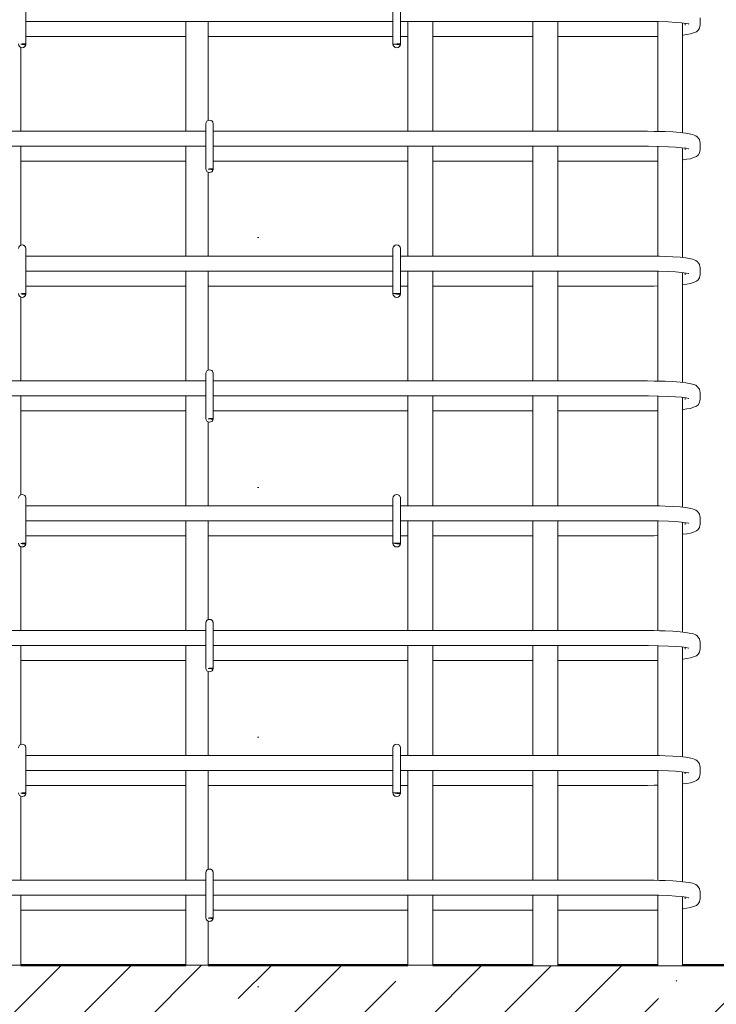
# Model space of a CAD drawing. Header units: millimetres. Extents: x 16773 to 28581, y -118926 to 7806.
# Tile 5 of 35: x 20994 to 21552, y -191 to 597. Entities that reach past the tile are written whole.
import ezdxf

# ---------------------------------------------------------------- set-up
doc = ezdxf.new("R2010")
doc.units = ezdxf.units.MM
doc.linetypes.add('ADSK_Линия разреза', pattern=[400, 0, -200, 0, -200])
doc.linetypes.add('ADSK_Пунктирная_п5', pattern=[100, 0, -100])
for name, color, linetype, lineweight in [('A-FLOR-____-MCUT', 192, 'Continuous', 50), ('A-FLOR-____-PATT', 8, 'Continuous', 50), ('G-____-____-SYMB', 111, 'ADSK_Пунктирная_п5', 20), ('S-RBAR-____-OTLN', 171, 'Continuous', 100)]:
    doc.layers.add(name, color=color, linetype=linetype, lineweight=lineweight)

msp = doc.modelspace()

# ---------------------------------------------------------------- hatches: boundary and pattern name
at = {"layer": 'A-FLOR-____-PATT', "lineweight": 9}
h = msp.add_hatch(dxfattribs=at)
h.set_pattern_fill('FP_1', color=256, style=0, pattern_type=2)
h.set_pattern_definition([(45, (21084.41, 21450), (-56.1266, 56.1266), []), (45, (21140.536, 21450), (-56.1266, 56.1266), [99.219, -19.844, 0.8382, -19.006])])
h.paths.add_polyline_path([(21951.2587, -360), (21994.56, -360), (21994.56, -288.1543), (21951.2587, -246.25), (21994.56, -232.5), (21994.56, -160), (21524.5603, -160), (21524.5603, -160.5797), (21504.5603, -160.5797), (21504.5603, -160), (21424.5603, -160), (21424.5603, -160.5797), (21404.5603, -160.5797), (21404.5603, -160), (20824.5603, -160), (20824.5603, -160.5797), (20804.5603, -160.5797), (20804.5603, -160), (20724.5603, -160), (20724.5603, -160.5797), (20704.5603, -160.5797), (20704.5603, -160), (20624.5603, -160), (20624.5603, -160.5797), (20604.5603, -160.5797), (20604.5603, -160), (19954.56, -160), (19954.56, -231.8457), (19997.8612, -273.75), (19954.56, -287.5), (19954.56, -360), (21551.9404, -360)])
at = {"layer": 'S-RBAR-____-OTLN', "lineweight": 20}
for points in [[(20997.8622, 577.302), (20998.458, 578), (20994.5603, 577.7367), (20995.5603, 577.605)], [(21297.8622, 577.302), (21298.458, 578), (21292.9951, 577.9427), (21295.5603, 577.605)], [(21147.8622, 477.302), (21148.458, 478), (21144.5603, 477.7367), (21145.5603, 477.605)], [(20997.8622, 377.302), (20998.458, 378), (20994.5603, 377.7367), (20995.5603, 377.605)], [(21297.8622, 377.302), (21298.458, 378), (21292.5603, 378), (21295.5603, 377.605)], [(21147.8622, 277.302), (21148.458, 278), (21144.5603, 277.7367), (21145.5603, 277.605)], [(20997.8622, 177.302), (20998.458, 178), (20994.5603, 177.7367), (20995.5603, 177.605)], [(21297.8622, 177.302), (21298.458, 178), (21292.5603, 178), (21295.5603, 177.605)], [(21147.8622, 77.302), (21148.458, 78), (21144.5603, 77.7367), (21145.5603, 77.605)], [(20997.8622, -22.698), (20998.458, -22), (20994.5603, -22.2633), (20995.5603, -22.395)], [(21297.8622, -22.698), (21298.458, -22), (21292.9951, -22.0573), (21295.5603, -22.395)], [(21147.8622, -122.698), (21148.458, -122), (21144.5603, -122.2633), (21145.5603, -122.395)]]:
    msp.add_hatch(color=256, dxfattribs=at).paths.add_polyline_path(points)
h = msp.add_hatch(color=256, dxfattribs=at)
edge = h.paths.add_edge_path()
edge.add_arc((20995.5603, 578), 3, 339.0594289, 360)
edge.add_line((20998.5603, 578), (20995.5603, 578))
edge.add_line((20995.5603, 578), (20998.3621, 576.9278))
h = msp.add_hatch(color=256, dxfattribs=at)
edge = h.paths.add_edge_path()
edge.add_arc((21295.5603, 578), 3, 339.0594289, 360)
edge.add_line((21298.5603, 578), (21295.5603, 578))
edge.add_line((21295.5603, 578), (21298.3621, 576.9278))
h = msp.add_hatch(color=256, dxfattribs=at)
edge = h.paths.add_edge_path()
edge.add_arc((21145.5603, 478), 3, 339.0594289, 360)
edge.add_line((21148.5603, 478), (21145.5603, 478))
edge.add_line((21145.5603, 478), (21148.3621, 476.9278))
h = msp.add_hatch(color=256, dxfattribs=at)
edge = h.paths.add_edge_path()
edge.add_arc((20995.5603, 378), 3, 339.0594289, 360)
edge.add_line((20998.5603, 378), (20995.5603, 378))
edge.add_line((20995.5603, 378), (20998.3621, 376.9278))
h = msp.add_hatch(color=256, dxfattribs=at)
edge = h.paths.add_edge_path()
edge.add_arc((21295.5603, 378), 3, 339.0594289, 360)
edge.add_line((21298.5603, 378), (21295.5603, 378))
edge.add_line((21295.5603, 378), (21298.3621, 376.9278))
h = msp.add_hatch(color=256, dxfattribs=at)
edge = h.paths.add_edge_path()
edge.add_arc((21145.5603, 278), 3, 339.0594289, 360)
edge.add_line((21148.5603, 278), (21145.5603, 278))
edge.add_line((21145.5603, 278), (21148.3621, 276.9278))
h = msp.add_hatch(color=256, dxfattribs=at)
edge = h.paths.add_edge_path()
edge.add_arc((20995.5603, 178), 3, 339.0594289, 360)
edge.add_line((20998.5603, 178), (20995.5603, 178))
edge.add_line((20995.5603, 178), (20998.3621, 176.9278))
h = msp.add_hatch(color=256, dxfattribs=at)
edge = h.paths.add_edge_path()
edge.add_arc((21295.5603, 178), 3, 339.0594289, 360)
edge.add_line((21298.5603, 178), (21295.5603, 178))
edge.add_line((21295.5603, 178), (21298.3621, 176.9278))
h = msp.add_hatch(color=256, dxfattribs=at)
edge = h.paths.add_edge_path()
edge.add_arc((21145.5603, 78), 3, 339.0594289, 360)
edge.add_line((21148.5603, 78), (21145.5603, 78))
edge.add_line((21145.5603, 78), (21148.3621, 76.9278))
h = msp.add_hatch(color=256, dxfattribs=at)
edge = h.paths.add_edge_path()
edge.add_arc((20995.5603, -22), 3, 339.0594289, 360)
edge.add_line((20998.5603, -22), (20995.5603, -22))
edge.add_line((20995.5603, -22), (20998.3621, -23.0722))
h = msp.add_hatch(color=256, dxfattribs=at)
edge = h.paths.add_edge_path()
edge.add_arc((21295.5603, -22), 3, 339.0594289, 360)
edge.add_line((21298.5603, -22), (21295.5603, -22))
edge.add_line((21295.5603, -22), (21298.3621, -23.0722))
h = msp.add_hatch(color=256, dxfattribs=at)
edge = h.paths.add_edge_path()
edge.add_arc((21145.5603, -122), 3, 339.0594289, 360)
edge.add_line((21148.5603, -122), (21145.5603, -122))
edge.add_line((21145.5603, -122), (21148.3621, -123.0722))

# ---------------------------------------------------------------- linework, layer by layer
at = {"layer": 'A-FLOR-____-MCUT'}
for p, q in [((21126.5603, -160), (20994.5603, -160)), ((21304.5603, -160), (21144.5603, -160)), ((21404.5603, -160), (21324.5603, -160)), ((21504.5603, -160), (21424.5603, -160)), ((21994.56, -160), (21524.5603, -160))]:
    msp.add_line(p, q, dxfattribs=at)
at = {"layer": 'G-____-____-SYMB', "linetype": 'ADSK_Линия разреза'}
msp.add_line((21184.56, 7026.1222), (21184.56, -1259.1398), dxfattribs=at)
at = {"layer": 'S-RBAR-____-OTLN', "lineweight": 20}
for p, q in [((20998.5603, 614), (20998.5603, 578)), ((21292.5603, 614), (21292.5603, 578)), ((21298.5603, 614), (21298.5603, 578)), ((21292.5603, 596), (20998.5603, 596)), ((21126.5603, 508), (21126.5603, 596)), ((21144.5603, 516.8052), (21144.5603, 596)), ((21496.4689, 596), (21298.5603, 596)), ((21304.5603, 596), (21304.5603, 508)), ((21324.5603, 596), (21324.5603, 508)), ((21404.5603, 596), (21404.5603, 508)), ((21424.5603, 596), (21424.5603, 508)), ((21497.3396, 595.9991), (21496.4689, 596)), ((21505.086, 595.9079), (21497.3396, 595.9991)), ((21504.5603, 595.9141), (21504.5603, 507.9002)), ((21513.1616, 595.6382), (21505.086, 595.9079)), ((21518.8815, 595.3072), (21513.1616, 595.6382)), ((21523.6674, 594.8929), (21518.8815, 595.3072)), ((21527.2581, 594.4287), (21523.6674, 594.8929)), ((21524.5603, 594.7775), (21524.5603, 506.8403)), ((21526.4689, 593.1187), (21526.4689, 594.5308)), ((21529.2711, 594.0173), (21527.2581, 594.4287)), ((21529.3814, 593.9888), (21529.2711, 594.0173)), ((21537.9661, 590.6562), (21538.4068, 592.2388)), ((21538.4068, 592.2388), (21538.4689, 593.1187)), ((21538.4689, 593.1187), (21538.4689, 598.8813)), ((20998.5603, 584), (21126.5603, 584)), ((21144.5603, 584), (21292.5603, 584)), ((21298.5603, 584), (21304.5603, 584)), ((21324.5603, 584), (21404.5603, 584)), ((21424.5603, 584), (21496.4689, 584)), ((21496.4689, 584), (21501.8282, 584.0343)), ((21501.8282, 584.0343), (21504.5603, 584.0874)), ((21524.5603, 585.1416), (21524.9271, 585.1734)), ((21524.9271, 585.1734), (21527.9419, 585.6128)), ((21527.9419, 585.6128), (21530.9568, 586.0523)), ((21530.9568, 586.0523), (21533.3018, 586.9396)), ((21533.3018, 586.9396), (21535.6467, 587.827)), ((21535.6467, 587.827), (21536.9396, 588.9994)), ((21536.9396, 588.9994), (21537.9661, 590.6562)), ((20998.458, 578), (20994.5603, 577.7367)), ((20994.5603, 577.7367), (20995.5603, 577.605)), ((20998.5603, 578), (20995.5603, 578)), ((20995.5603, 578), (20998.3621, 576.9278)), ((20995.5603, 577.605), (20997.8622, 577.302)), ((20997.8622, 577.302), (20998.458, 578)), ((21298.458, 578), (21292.9951, 577.9427)), ((21292.9951, 577.9427), (21295.5603, 577.605)), ((21298.5603, 578), (21295.5603, 578)), ((21295.5603, 578), (21298.3621, 576.9278)), ((21295.5603, 577.605), (21297.8622, 577.302)), ((21297.8622, 577.302), (21298.458, 578)), ((20994.5603, 508), (20994.5603, 575.1948)), ((21142.5603, 514), (21142.5603, 478)), ((21148.5603, 514), (21148.5603, 478)), ((21142.5603, 508), (20848.5603, 508)), ((21496.4689, 508), (21148.5603, 508)), ((21501.8282, 507.9657), (21496.4689, 508)), ((21506.1444, 507.8622), (21501.8282, 507.9657)), ((21510.4606, 507.7587), (21506.1444, 507.8622)), ((21516.8161, 507.4644), (21510.4606, 507.7587)), ((21522.4425, 507.0642), (21516.8161, 507.4644)), ((21524.8079, 506.8142), (21522.4425, 507.0642)), ((21527.1732, 506.5642), (21524.8079, 506.8142)), ((21529.8698, 506.0601), (21527.1732, 506.5642)), ((21532.5663, 505.556), (21529.8698, 506.0601)), ((21535.105, 504.5201), (21532.5663, 505.556)), ((21536.2582, 503.6923), (21535.105, 504.5201)), ((21537.6447, 501.9941), (21536.2582, 503.6923)), ((21537.9661, 501.3438), (21537.6447, 501.9941)), ((21538.4068, 499.7612), (21537.9661, 501.3438)), ((21538.4689, 498.8813), (21538.4068, 499.7612)), ((21538.4689, 493.1187), (21538.4689, 498.8813)), ((21142.5603, 496), (20848.5603, 496)), ((20994.5603, 416.8052), (20994.5603, 496)), ((21126.5603, 408), (21126.5603, 496)), ((21496.4689, 496), (21148.5603, 496)), ((21304.5603, 496), (21304.5603, 408)), ((21324.5603, 496), (21324.5603, 408)), ((21404.5603, 496), (21404.5603, 408)), ((21424.5603, 496), (21424.5603, 408)), ((21497.3396, 495.9991), (21496.4689, 496)), ((21505.086, 495.9079), (21497.3396, 495.9991)), ((21504.5603, 495.9141), (21504.5603, 407.9002)), ((21513.1616, 495.6382), (21505.086, 495.9079)), ((21518.8815, 495.3072), (21513.1616, 495.6382)), ((21523.6674, 494.8929), (21518.8815, 495.3072)), ((21527.2581, 494.4287), (21523.6674, 494.8929)), ((21524.5603, 494.7775), (21524.5603, 406.8403)), ((21526.4689, 493.1187), (21526.4689, 494.5308)), ((21529.2711, 494.0173), (21527.2581, 494.4287)), ((21529.3814, 493.9888), (21529.2711, 494.0173)), ((21536.9396, 488.9994), (21537.9661, 490.6562)), ((21537.9661, 490.6562), (21538.4068, 492.2388)), ((21538.4068, 492.2388), (21538.4689, 493.1187)), ((20994.5603, 484), (21126.5603, 484)), ((21148.5603, 484), (21304.5603, 484)), ((21324.5603, 484), (21404.5603, 484)), ((21424.5603, 484), (21496.4689, 484)), ((21496.4689, 484), (21501.8282, 484.0343)), ((21501.8282, 484.0343), (21504.5603, 484.0874)), ((21524.5603, 485.1416), (21524.9271, 485.1734)), ((21524.9271, 485.1734), (21527.9419, 485.6128)), ((21527.9419, 485.6128), (21530.9568, 486.0523)), ((21530.9568, 486.0523), (21533.3018, 486.9396)), ((21533.3018, 486.9396), (21535.6467, 487.827)), ((21535.6467, 487.827), (21536.9396, 488.9994)), ((21148.458, 478), (21144.5603, 477.7367)), ((21144.5603, 477.7367), (21145.5603, 477.605)), ((21144.5603, 408), (21144.5603, 475.1948)), ((21148.5603, 478), (21145.5603, 478)), ((21145.5603, 478), (21148.3621, 476.9278)), ((21145.5603, 477.605), (21147.8622, 477.302)), ((21147.8622, 477.302), (21148.458, 478)), ((20998.5603, 414), (20998.5603, 378)), ((21292.5603, 414), (21292.5603, 378)), ((21298.5603, 414), (21298.5603, 378)), ((21292.5603, 408), (20998.5603, 408)), ((21496.4689, 408), (21298.5603, 408)), ((21501.8282, 407.9657), (21496.4689, 408)), ((21506.1444, 407.8622), (21501.8282, 407.9657)), ((21510.4606, 407.7587), (21506.1444, 407.8622)), ((21516.8161, 407.4644), (21510.4606, 407.7587)), ((21522.4425, 407.0642), (21516.8161, 407.4644)), ((21524.8079, 406.8142), (21522.4425, 407.0642)), ((21527.1732, 406.5642), (21524.8079, 406.8142)), ((21529.8698, 406.0601), (21527.1732, 406.5642)), ((21532.5663, 405.556), (21529.8698, 406.0601)), ((21535.105, 404.5201), (21532.5663, 405.556)), ((21536.2582, 403.6923), (21535.105, 404.5201)), ((21537.6447, 401.9941), (21536.2582, 403.6923)), ((21292.5603, 396), (20998.5603, 396)), ((21126.5603, 308), (21126.5603, 396)), ((21144.5603, 316.8052), (21144.5603, 396)), ((21496.4689, 396), (21298.5603, 396)), ((21304.5603, 396), (21304.5603, 308)), ((21324.5603, 396), (21324.5603, 308)), ((21404.5603, 396), (21404.5603, 308)), ((21424.5603, 396), (21424.5603, 308)), ((21497.3396, 395.9991), (21496.4689, 396)), ((21505.086, 395.9079), (21497.3396, 395.9991)), ((21504.5603, 395.9141), (21504.5603, 307.9002)), ((21513.1616, 395.6382), (21505.086, 395.9079)), ((21518.8815, 395.3072), (21513.1616, 395.6382)), ((21523.6674, 394.8929), (21518.8815, 395.3072)), ((21527.2581, 394.4287), (21523.6674, 394.8929)), ((21524.5603, 394.7775), (21524.5603, 306.8403)), ((21526.4689, 393.1187), (21526.4689, 394.5308)), ((21529.2711, 394.0173), (21527.2581, 394.4287)), ((21537.9661, 401.3438), (21537.6447, 401.9941)), ((21538.4068, 399.7612), (21537.9661, 401.3438)), ((21538.4689, 398.8813), (21538.4068, 399.7612)), ((21538.4689, 393.1187), (21538.4689, 398.8813)), ((21529.3814, 393.9888), (21529.2711, 394.0173)), ((21530.9568, 386.0523), (21533.3018, 386.9396)), ((21533.3018, 386.9396), (21535.6467, 387.827)), ((21535.6467, 387.827), (21536.9396, 388.9994)), ((21536.9396, 388.9994), (21537.9661, 390.6562)), ((21537.9661, 390.6562), (21538.4068, 392.2388)), ((21538.4068, 392.2388), (21538.4689, 393.1187)), ((20998.5603, 384), (21126.5603, 384)), ((21144.5603, 384), (21292.5603, 384)), ((21298.5603, 384), (21304.5603, 384)), ((21324.5603, 384), (21404.5603, 384)), ((21424.5603, 384), (21496.4689, 384)), ((21496.4689, 384), (21501.8282, 384.0343)), ((21501.8282, 384.0343), (21504.5603, 384.0874)), ((21524.5603, 385.1416), (21524.9271, 385.1734)), ((21524.9271, 385.1734), (21527.9419, 385.6128)), ((21527.9419, 385.6128), (21530.9568, 386.0523)), ((20998.458, 378), (20994.5603, 377.7367)), ((20994.5603, 377.7367), (20995.5603, 377.605)), ((20994.5603, 308), (20994.5603, 375.1948)), ((20998.5603, 378), (20995.5603, 378)), ((20995.5603, 378), (20998.3621, 376.9278)), ((20995.5603, 377.605), (20997.8622, 377.302)), ((20997.8622, 377.302), (20998.458, 378)), ((21298.458, 378), (21292.5603, 378)), ((21292.5603, 378), (21295.5603, 377.605)), ((21298.5603, 378), (21295.5603, 378)), ((21295.5603, 378), (21298.3621, 376.9278)), ((21295.5603, 377.605), (21297.8622, 377.302)), ((21297.8622, 377.302), (21298.458, 378)), ((21142.5603, 308), (20848.5603, 308)), ((21142.5603, 314), (21142.5603, 278)), ((21148.5603, 314), (21148.5603, 278)), ((21496.4689, 308), (21148.5603, 308)), ((21501.8282, 307.9657), (21496.4689, 308)), ((21506.1444, 307.8622), (21501.8282, 307.9657)), ((21510.4606, 307.7587), (21506.1444, 307.8622)), ((21516.8161, 307.4644), (21510.4606, 307.7587)), ((21522.4425, 307.0642), (21516.8161, 307.4644)), ((21524.8079, 306.8142), (21522.4425, 307.0642)), ((21527.1732, 306.5642), (21524.8079, 306.8142)), ((21529.8698, 306.0601), (21527.1732, 306.5642)), ((21532.5663, 305.556), (21529.8698, 306.0601)), ((21535.105, 304.5201), (21532.5663, 305.556)), ((21536.2582, 303.6923), (21535.105, 304.5201)), ((21537.6447, 301.9941), (21536.2582, 303.6923)), ((21537.9661, 301.3438), (21537.6447, 301.9941)), ((21538.4068, 299.7612), (21537.9661, 301.3438)), ((21538.4689, 298.8813), (21538.4068, 299.7612)), ((21142.5603, 296), (20848.5603, 296)), ((20994.5603, 216.8052), (20994.5603, 296)), ((21126.5603, 208), (21126.5603, 296)), ((21496.4689, 296), (21148.5603, 296)), ((21304.5603, 296), (21304.5603, 208)), ((21324.5603, 296), (21324.5603, 208)), ((21404.5603, 296), (21404.5603, 208)), ((21424.5603, 296), (21424.5603, 208)), ((21497.3396, 295.9991), (21496.4689, 296)), ((21505.086, 295.9079), (21497.3396, 295.9991)), ((21504.5603, 295.9141), (21504.5603, 207.9002)), ((21513.1616, 295.6382), (21505.086, 295.9079)), ((21518.8815, 295.3072), (21513.1616, 295.6382)), ((21523.6674, 294.8929), (21518.8815, 295.3072)), ((21527.2581, 294.4287), (21523.6674, 294.8929)), ((21524.5603, 294.7775), (21524.5603, 206.8403)), ((21526.4689, 293.1187), (21526.4689, 294.5308)), ((21529.2711, 294.0173), (21527.2581, 294.4287)), ((21529.3814, 293.9888), (21529.2711, 294.0173)), ((21537.9661, 290.6562), (21538.4068, 292.2388)), ((21538.4068, 292.2388), (21538.4689, 293.1187)), ((21538.4689, 293.1187), (21538.4689, 298.8813)), ((20994.5603, 284), (21126.5603, 284)), ((21148.5603, 284), (21304.5603, 284)), ((21324.5603, 284), (21404.5603, 284)), ((21424.5603, 284), (21496.4689, 284)), ((21496.4689, 284), (21501.8282, 284.0343)), ((21501.8282, 284.0343), (21504.5603, 284.0874)), ((21524.5603, 285.1416), (21524.9271, 285.1734)), ((21524.9271, 285.1734), (21527.9419, 285.6128)), ((21527.9419, 285.6128), (21530.9568, 286.0523)), ((21530.9568, 286.0523), (21533.3018, 286.9396)), ((21533.3018, 286.9396), (21535.6467, 287.827)), ((21535.6467, 287.827), (21536.9396, 288.9994)), ((21536.9396, 288.9994), (21537.9661, 290.6562)), ((21148.458, 278), (21144.5603, 277.7367)), ((21144.5603, 277.7367), (21145.5603, 277.605)), ((21148.5603, 278), (21145.5603, 278)), ((21145.5603, 278), (21148.3621, 276.9278)), ((21145.5603, 277.605), (21147.8622, 277.302)), ((21147.8622, 277.302), (21148.458, 278)), ((21144.5603, 208), (21144.5603, 275.1948)), ((20998.5603, 214), (20998.5603, 178)), ((21292.5603, 214), (21292.5603, 178)), ((21298.5603, 214), (21298.5603, 178)), ((21292.5603, 208), (20998.5603, 208)), ((21496.4689, 208), (21298.5603, 208)), ((21501.8282, 207.9657), (21496.4689, 208)), ((21506.1444, 207.8622), (21501.8282, 207.9657)), ((21510.4606, 207.7587), (21506.1444, 207.8622)), ((21516.8161, 207.4644), (21510.4606, 207.7587)), ((21522.4425, 207.0642), (21516.8161, 207.4644)), ((21524.8079, 206.8142), (21522.4425, 207.0642)), ((21527.1732, 206.5642), (21524.8079, 206.8142)), ((21529.8698, 206.0601), (21527.1732, 206.5642)), ((21532.5663, 205.556), (21529.8698, 206.0601)), ((21535.105, 204.5201), (21532.5663, 205.556)), ((21536.2582, 203.6923), (21535.105, 204.5201)), ((21537.6447, 201.9941), (21536.2582, 203.6923)), ((21537.9661, 201.3438), (21537.6447, 201.9941)), ((21538.4068, 199.7612), (21537.9661, 201.3438)), ((21538.4689, 198.8813), (21538.4068, 199.7612)), ((21538.4689, 193.1187), (21538.4689, 198.8813)), ((21292.5603, 196), (20998.5603, 196)), ((21126.5603, 108), (21126.5603, 196)), ((21144.5603, 116.8052), (21144.5603, 196)), ((21496.4689, 196), (21298.5603, 196)), ((21304.5603, 196), (21304.5603, 108)), ((21324.5603, 196), (21324.5603, 108)), ((21404.5603, 196), (21404.5603, 108)), ((21424.5603, 196), (21424.5603, 108)), ((21497.3396, 195.9991), (21496.4689, 196)), ((21505.086, 195.9079), (21497.3396, 195.9991)), ((21504.5603, 195.9141), (21504.5603, 107.9002)), ((21513.1616, 195.6382), (21505.086, 195.9079)), ((21518.8815, 195.3072), (21513.1616, 195.6382)), ((21523.6674, 194.8929), (21518.8815, 195.3072)), ((21527.2581, 194.4287), (21523.6674, 194.8929)), ((21524.5603, 194.7775), (21524.5603, 106.8403)), ((21526.4689, 193.1187), (21526.4689, 194.5308)), ((21529.2711, 194.0173), (21527.2581, 194.4287)), ((21529.3814, 193.9888), (21529.2711, 194.0173)), ((21536.9396, 188.9994), (21537.9661, 190.6562)), ((21537.9661, 190.6562), (21538.4068, 192.2388)), ((21538.4068, 192.2388), (21538.4689, 193.1187)), ((20998.5603, 184), (21126.5603, 184)), ((21144.5603, 184), (21292.5603, 184)), ((21298.5603, 184), (21304.5603, 184)), ((21324.5603, 184), (21404.5603, 184)), ((21424.5603, 184), (21496.4689, 184)), ((21496.4689, 184), (21501.8282, 184.0343)), ((21501.8282, 184.0343), (21504.5603, 184.0874)), ((21524.5603, 185.1416), (21524.9271, 185.1734)), ((21524.9271, 185.1734), (21527.9419, 185.6128)), ((21527.9419, 185.6128), (21530.9568, 186.0523)), ((21530.9568, 186.0523), (21533.3018, 186.9396)), ((21533.3018, 186.9396), (21535.6467, 187.827)), ((21535.6467, 187.827), (21536.9396, 188.9994)), ((20998.458, 178), (20994.5603, 177.7367)), ((20994.5603, 177.7367), (20995.5603, 177.605)), ((20994.5603, 108), (20994.5603, 175.1948)), ((20998.5603, 178), (20995.5603, 178)), ((20995.5603, 178), (20998.3621, 176.9278)), ((20995.5603, 177.605), (20997.8622, 177.302)), ((20997.8622, 177.302), (20998.458, 178)), ((21298.458, 178), (21292.5603, 178)), ((21292.5603, 178), (21295.5603, 177.605)), ((21298.5603, 178), (21295.5603, 178)), ((21295.5603, 178), (21298.3621, 176.9278)), ((21295.5603, 177.605), (21297.8622, 177.302)), ((21297.8622, 177.302), (21298.458, 178)), ((21142.5603, 114), (21142.5603, 78)), ((21148.5603, 114), (21148.5603, 78)), ((21142.5603, 108), (20848.5603, 108)), ((21496.4689, 108), (21148.5603, 108)), ((21501.8282, 107.9657), (21496.4689, 108)), ((21506.1444, 107.8622), (21501.8282, 107.9657)), ((21510.4606, 107.7587), (21506.1444, 107.8622)), ((21516.8161, 107.4644), (21510.4606, 107.7587)), ((21522.4425, 107.0642), (21516.8161, 107.4644)), ((21524.8079, 106.8142), (21522.4425, 107.0642)), ((21527.1732, 106.5642), (21524.8079, 106.8142)), ((21529.8698, 106.0601), (21527.1732, 106.5642)), ((21532.5663, 105.556), (21529.8698, 106.0601)), ((21535.105, 104.5201), (21532.5663, 105.556)), ((21536.2582, 103.6923), (21535.105, 104.5201)), ((21537.6447, 101.9941), (21536.2582, 103.6923)), ((21142.5603, 96), (20848.5603, 96)), ((20994.5603, 16.8052), (20994.5603, 96)), ((21126.5603, 8), (21126.5603, 96)), ((21496.4689, 96), (21148.5603, 96)), ((21304.5603, 96), (21304.5603, 8)), ((21324.5603, 96), (21324.5603, 8)), ((21404.5603, 96), (21404.5603, 8)), ((21424.5603, 96), (21424.5603, 8)), ((21497.3396, 95.9991), (21496.4689, 96)), ((21505.086, 95.9079), (21497.3396, 95.9991)), ((21504.5603, 95.9141), (21504.5603, 7.9002)), ((21513.1616, 95.6382), (21505.086, 95.9079)), ((21518.8815, 95.3072), (21513.1616, 95.6382)), ((21523.6674, 94.8929), (21518.8815, 95.3072)), ((21527.2581, 94.4287), (21523.6674, 94.8929)), ((21524.5603, 94.7775), (21524.5603, 6.8403)), ((21537.9661, 101.3438), (21537.6447, 101.9941)), ((21538.4068, 99.7612), (21537.9661, 101.3438)), ((21538.4689, 98.8813), (21538.4068, 99.7612)), ((21538.4689, 93.1187), (21538.4689, 98.8813)), ((21526.4689, 93.1187), (21526.4689, 94.5308)), ((21529.2711, 94.0173), (21527.2581, 94.4287)), ((21529.3814, 93.9888), (21529.2711, 94.0173)), ((21530.9568, 86.0523), (21533.3018, 86.9396)), ((21533.3018, 86.9396), (21535.6467, 87.827)), ((21535.6467, 87.827), (21536.9396, 88.9994)), ((21536.9396, 88.9994), (21537.9661, 90.6562)), ((21537.9661, 90.6562), (21538.4068, 92.2388)), ((21538.4068, 92.2388), (21538.4689, 93.1187)), ((20994.5603, 84), (21126.5603, 84)), ((21148.5603, 84), (21304.5603, 84)), ((21324.5603, 84), (21404.5603, 84)), ((21424.5603, 84), (21496.4689, 84)), ((21496.4689, 84), (21501.8282, 84.0343)), ((21501.8282, 84.0343), (21504.5603, 84.0874)), ((21524.5603, 85.1416), (21524.9271, 85.1734)), ((21524.9271, 85.1734), (21527.9419, 85.6128)), ((21527.9419, 85.6128), (21530.9568, 86.0523)), ((21148.458, 78), (21144.5603, 77.7367)), ((21144.5603, 77.7367), (21145.5603, 77.605)), ((21144.5603, 8), (21144.5603, 75.1948)), ((21148.5603, 78), (21145.5603, 78)), ((21145.5603, 78), (21148.3621, 76.9278)), ((21145.5603, 77.605), (21147.8622, 77.302)), ((21147.8622, 77.302), (21148.458, 78)), ((20998.5603, 14), (20998.5603, -22)), ((21292.5603, 8), (20998.5603, 8)), ((21292.5603, 14), (21292.5603, -22)), ((21298.5603, 14), (21298.5603, -22)), ((21496.4689, 8), (21298.5603, 8)), ((21501.8282, 7.9657), (21496.4689, 8)), ((21506.1444, 7.8622), (21501.8282, 7.9657)), ((21510.4606, 7.7587), (21506.1444, 7.8622)), ((21516.8161, 7.4644), (21510.4606, 7.7587)), ((21522.4425, 7.0642), (21516.8161, 7.4644)), ((21524.8079, 6.8142), (21522.4425, 7.0642)), ((21527.1732, 6.5642), (21524.8079, 6.8142)), ((21529.8698, 6.0601), (21527.1732, 6.5642)), ((21532.5663, 5.556), (21529.8698, 6.0601)), ((21535.105, 4.5201), (21532.5663, 5.556)), ((21536.2582, 3.6923), (21535.105, 4.5201)), ((21537.6447, 1.9941), (21536.2582, 3.6923)), ((21537.9661, 1.3438), (21537.6447, 1.9941)), ((21538.4068, -0.2388), (21537.9661, 1.3438)), ((21292.5603, -4), (20998.5603, -4)), ((21126.5603, -92), (21126.5603, -4)), ((21144.5603, -83.1948), (21144.5603, -4)), ((21496.4689, -4), (21298.5603, -4)), ((21304.5603, -4), (21304.5603, -92)), ((21324.5603, -4), (21324.5603, -92)), ((21404.5603, -4), (21404.5603, -92)), ((21424.5603, -4), (21424.5603, -92)), ((21497.3396, -4.0009), (21496.4689, -4)), ((21505.086, -4.0921), (21497.3396, -4.0009)), ((21504.5603, -4.0859), (21504.5603, -92.0998)), ((21513.1616, -4.3618), (21505.086, -4.0921)), ((21518.8815, -4.6928), (21513.1616, -4.3618)), ((21523.6674, -5.1071), (21518.8815, -4.6928)), ((21527.2581, -5.5713), (21523.6674, -5.1071)), ((21524.5603, -5.2225), (21524.5603, -93.1597)), ((21526.4689, -6.8813), (21526.4689, -5.4692)), ((21529.2711, -5.9827), (21527.2581, -5.5713)), ((21529.3814, -6.0112), (21529.2711, -5.9827)), ((21537.9661, -9.3438), (21538.4068, -7.7612)), ((21538.4689, -1.1187), (21538.4068, -0.2388)), ((21538.4068, -7.7612), (21538.4689, -6.8813)), ((21538.4689, -6.8813), (21538.4689, -1.1187)), ((21524.5603, -14.8584), (21524.9271, -14.8266)), ((21524.9271, -14.8266), (21527.9419, -14.3872)), ((21527.9419, -14.3872), (21530.9568, -13.9477)), ((21530.9568, -13.9477), (21533.3018, -13.0604)), ((21533.3018, -13.0604), (21535.6467, -12.173)), ((21535.6467, -12.173), (21536.9396, -11.0006)), ((21536.9396, -11.0006), (21537.9661, -9.3438)), ((20998.458, -22), (20994.5603, -22.2633)), ((20994.5603, -22.2633), (20995.5603, -22.395)), ((20998.5603, -22), (20995.5603, -22)), ((20995.5603, -22), (20998.3621, -23.0722)), ((20995.5603, -22.395), (20997.8622, -22.698)), ((20997.8622, -22.698), (20998.458, -22)), ((20998.5603, -16), (21126.5603, -16)), ((21144.5603, -16), (21292.5603, -16)), ((21298.458, -22), (21292.9951, -22.0573)), ((21292.9951, -22.0573), (21295.5603, -22.395)), ((21298.5603, -22), (21295.5603, -22)), ((21295.5603, -22), (21298.3621, -23.0722)), ((21295.5603, -22.395), (21297.8622, -22.698)), ((21297.8622, -22.698), (21298.458, -22)), ((21298.5603, -16), (21304.5603, -16)), ((21324.5603, -16), (21404.5603, -16)), ((21424.5603, -16), (21496.4689, -16)), ((21496.4689, -16), (21501.8282, -15.9657)), ((21501.8282, -15.9657), (21504.5603, -15.9126)), ((20994.5603, -92), (20994.5603, -24.8052)), ((21142.5603, -86), (21142.5603, -122)), ((21148.5603, -86), (21148.5603, -122)), ((21142.5603, -92), (20848.5603, -92)), ((21496.4689, -92), (21148.5603, -92)), ((21501.8282, -92.0343), (21496.4689, -92)), ((21506.1444, -92.1378), (21501.8282, -92.0343)), ((21510.4606, -92.2413), (21506.1444, -92.1378)), ((21516.8161, -92.5356), (21510.4606, -92.2413)), ((21522.4425, -92.9358), (21516.8161, -92.5356)), ((21524.8079, -93.1858), (21522.4425, -92.9358)), ((21527.1732, -93.4358), (21524.8079, -93.1858)), ((21529.8698, -93.9399), (21527.1732, -93.4358)), ((21532.5663, -94.444), (21529.8698, -93.9399)), ((21535.105, -95.4799), (21532.5663, -94.444)), ((21536.2582, -96.3077), (21535.105, -95.4799)), ((21537.6447, -98.0059), (21536.2582, -96.3077)), ((21537.9661, -98.6562), (21537.6447, -98.0059)), ((21538.4068, -100.2388), (21537.9661, -98.6562)), ((21538.4689, -101.1187), (21538.4068, -100.2388)), ((21538.4689, -106.8813), (21538.4689, -101.1187)), ((21142.5603, -104), (20848.5603, -104)), ((20994.5603, -160), (20994.5603, -104)), ((21126.5603, -160), (21126.5603, -104)), ((21496.4689, -104), (21148.5603, -104)), ((21304.5603, -104), (21304.5603, -160)), ((21324.5603, -104), (21324.5603, -160)), ((21404.5603, -104), (21404.5603, -160.5797)), ((21424.5603, -104), (21424.5603, -160.5797)), ((21497.3396, -104.0009), (21496.4689, -104)), ((21505.086, -104.0921), (21497.3396, -104.0009)), ((21504.5603, -104.0859), (21504.5603, -160.5797)), ((21513.1616, -104.3618), (21505.086, -104.0921)), ((21518.8815, -104.6928), (21513.1616, -104.3618)), ((21523.6674, -105.1071), (21518.8815, -104.6928)), ((21527.2581, -105.5713), (21523.6674, -105.1071)), ((21524.5603, -105.2225), (21524.5603, -160.5797)), ((21526.4689, -106.8813), (21526.4689, -105.4692)), ((21529.2711, -105.9827), (21527.2581, -105.5713)), ((21529.3814, -106.0112), (21529.2711, -105.9827)), ((21536.9396, -111.0006), (21537.9661, -109.3438)), ((21537.9661, -109.3438), (21538.4068, -107.7612)), ((21538.4068, -107.7612), (21538.4689, -106.8813)), ((20994.5603, -116), (21126.5603, -116)), ((21148.5603, -116), (21304.5603, -116)), ((21324.5603, -116), (21404.5603, -116)), ((21424.5603, -116), (21496.4689, -116)), ((21496.4689, -116), (21501.8282, -115.9657)), ((21501.8282, -115.9657), (21504.5603, -115.9126)), ((21524.5603, -114.8584), (21524.9271, -114.8266)), ((21524.9271, -114.8266), (21527.9419, -114.3872)), ((21527.9419, -114.3872), (21530.9568, -113.9477)), ((21530.9568, -113.9477), (21533.3018, -113.0604)), ((21533.3018, -113.0604), (21535.6467, -112.173)), ((21535.6467, -112.173), (21536.9396, -111.0006)), ((21148.458, -122), (21144.5603, -122.2633)), ((21144.5603, -122.2633), (21145.5603, -122.395)), ((21144.5603, -160), (21144.5603, -124.8052)), ((21148.5603, -122), (21145.5603, -122)), ((21145.5603, -122), (21148.3621, -123.0722)), ((21145.5603, -122.395), (21147.8622, -122.698)), ((21147.8622, -122.698), (21148.458, -122)), ((20994.5603, -160), (20976.5603, -160)), ((21144.5603, -160), (21126.5603, -160)), ((21304.5603, -160), (21324.5603, -160)), ((21404.5603, -160.5797), (21424.5603, -160.5797)), ((21504.5603, -160.5797), (21524.5603, -160.5797))]:
    msp.add_line(p, q, dxfattribs=at)
for centre, start, end in [((20995.5603, 578), 180, 360), ((20995.5603, 578), 300, 330), ((20995.5603, 578), 339.0594289, 0), ((20995.5603, 578), 345, 360), ((21295.5603, 578), 180, 360), ((21295.5603, 578), 211.0364143, 240), ((21295.5603, 578), 300, 330), ((21295.5603, 578), 339.0594289, 0), ((21295.5603, 578), 345, 360), ((21145.5603, 514), 0, 180), ((21145.5603, 514), 30, 60), ((21145.5603, 514), 0, 15), ((21145.5603, 478), 180, 360), ((21145.5603, 478), 300, 330), ((21145.5603, 478), 339.0594289, 0), ((21145.5603, 478), 345, 360), ((20995.5603, 414), 0, 180), ((20995.5603, 414), 30, 60), ((20995.5603, 414), 0, 15), ((21295.5603, 414), 0, 180), ((21295.5603, 414), 120, 148.9635857), ((21295.5603, 414), 30, 60), ((21295.5603, 414), 0, 15), ((20995.5603, 378), 180, 360), ((20995.5603, 378), 300, 330), ((20995.5603, 378), 339.0594289, 0), ((20995.5603, 378), 345, 360), ((21295.5603, 378), 180, 360), ((21295.5603, 378), 210, 240), ((21295.5603, 378), 300, 330), ((21295.5603, 378), 339.0594289, 0), ((21295.5603, 378), 345, 360), ((21145.5603, 314), 0, 180), ((21145.5603, 314), 30, 60), ((21145.5603, 314), 0, 15), ((21145.5603, 278), 180, 360), ((21145.5603, 278), 300, 330), ((21145.5603, 278), 339.0594289, 0), ((21145.5603, 278), 345, 360), ((20995.5603, 214), 0, 180), ((20995.5603, 214), 30, 60), ((20995.5603, 214), 0, 15), ((21295.5603, 214), 0, 180), ((21295.5603, 214), 120, 150), ((21295.5603, 214), 30, 60), ((21295.5603, 214), 0, 15), ((20995.5603, 178), 180, 360), ((20995.5603, 178), 300, 330), ((20995.5603, 178), 339.0594289, 360), ((20995.5603, 178), 345, 360), ((21295.5603, 178), 180, 360), ((21295.5603, 178), 210, 240), ((21295.5603, 178), 300, 330), ((21295.5603, 178), 339.0594289, 360), ((21295.5603, 178), 345, 360), ((21145.5603, 114), 0, 180), ((21145.5603, 114), 30, 60), ((21145.5603, 114), 0, 15), ((21145.5603, 78), 180, 360), ((21145.5603, 78), 300, 330), ((21145.5603, 78), 339.0594289, 360), ((21145.5603, 78), 345, 360), ((20995.5603, 14), 0, 180), ((20995.5603, 14), 30, 60), ((21295.5603, 14), 0, 180), ((21295.5603, 14), 120, 150), ((21295.5603, 14), 30, 60), ((20995.5603, 14), 0, 15), ((21295.5603, 14), 0, 15), ((20995.5603, -22), 180, 360), ((20995.5603, -22), 300, 330), ((20995.5603, -22), 339.0594289, 360), ((20995.5603, -22), 345, 360), ((21295.5603, -22), 180, 360), ((21295.5603, -22), 211.0364143, 240), ((21295.5603, -22), 300, 330), ((21295.5603, -22), 339.0594289, 360), ((21295.5603, -22), 345, 360), ((21145.5603, -86), 0, 180), ((21145.5603, -86), 30, 60), ((21145.5603, -86), 0, 15), ((21145.5603, -122), 180, 360), ((21145.5603, -122), 300, 330), ((21145.5603, -122), 339.0594289, 360), ((21145.5603, -122), 345, 360)]:
    msp.add_arc(centre, 3, start, end, dxfattribs=at)

doc.saveas('drawing.dxf')
